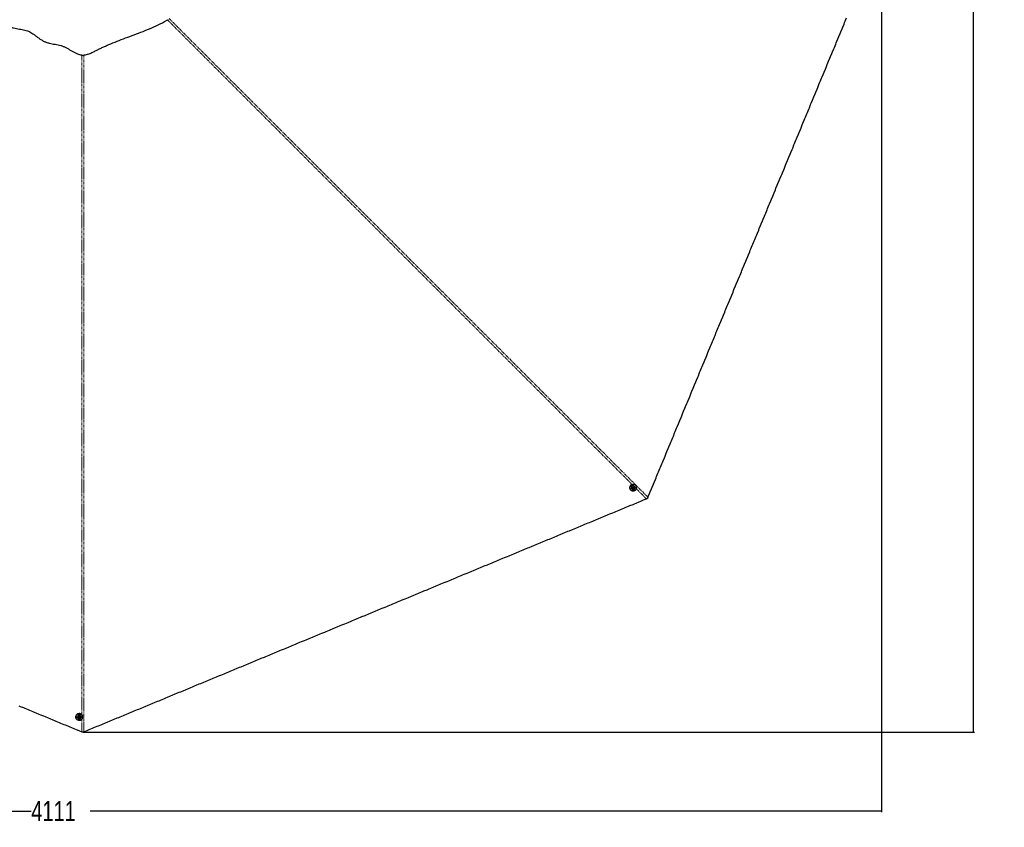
# Paper-space layout 'Surface plate' of a CAD drawing. Header units: millimetres. Extents: x 168 to 9474, y 459 to 8086.
# Tile 35 of 47: x 2336 to 4802, y 3847 to 5870. Entities that reach past the tile are written whole.
import ezdxf

# ---------------------------------------------------------------- set-up
doc = ezdxf.new("R2010")
doc.units = ezdxf.units.MM
doc.linetypes.add('PHANTOM', pattern=[12.7, 6.35, -1.27, 1.27, -1.27, 1.27, -1.27])
doc.layers.add('COMPONENT_GEOMETRY', color=7, linetype='Continuous')
doc.styles.add('SLDTEXTSTYLE0', font='TXT', dxfattribs={"width": 0.75})
doc.dimstyles.new('SLDDIMSTYLE0', dxfattribs={"dimtxt": 50, "dimasz": 3.302, "dimexe": 0, "dimexo": 0.0625, "dimgap": 12.5, "dimtad": 0, "dimtih": 1, "dimtoh": 1, "dimdec": 0, "dimrnd": 1e-09, "dimzin": 12, "dimdsep": 46, "dimtxsty": 'SLDTEXTSTYLE0', "dimsah": 1, "dimcen": 0.09, "dimadec": 0, "dimazin": 3, "dimtfac": 1, "dimtdec": 0, "dimtofl": 0, "dimtmove": 0, "dimatfit": 3, "dimfxl": 1, "dimfrac": 2, "dimtolj": 1, "dimtzin": 12, "dimarcsym": 0})

# ---------------------------------------------------------------- blocks, each defined once
blk = doc.blocks.new('_D_7')
at = {"layer": 'COMPONENT_GEOMETRY', "color": 7}
for p, q in [((383.7, 6084.1), (383.7, 3884.6)), ((4494.6, 6084.1), (4494.6, 3884.6)), ((383.7, 3887.8), (2365.3, 3887.8)), ((4494.6, 3887.8), (2513, 3887.8))]:
    blk.add_line(p, q, dxfattribs=at)
for points in [[(383.7, 3887.8), (387, 3887.3), (387, 3888.3)], [(4494.6, 3887.8), (4491.3, 3888.3), (4491.3, 3887.3)]]:
    blk.add_solid(points, dxfattribs=at)
at = {"layer": 'COMPONENT_GEOMETRY', "color": 7, "insert": (2365.3, 3912.6), "char_height": 50, "attachment_point": 1, "style": 'SLDTEXTSTYLE0'}
blk.add_mtext('4111', dxfattribs=at)
blk = doc.blocks.new('_D_8')
at = {"layer": 'COMPONENT_GEOMETRY', "color": 7}
for p, q in [((2495.7, 8085.5), (4728, 8085.5)), ((4724.8, 8085.5), (4724.8, 6125)), ((4724.8, 4085.2), (4724.8, 6045.7)), ((2495.7, 4085.2), (4728, 4085.2))]:
    blk.add_line(p, q, dxfattribs=at)
for points in [[(4724.8, 8085.5), (4724.3, 8082.2), (4725.3, 8082.2)], [(4724.8, 4085.2), (4725.3, 4088.5), (4724.3, 4088.5)]]:
    blk.add_solid(points, dxfattribs=at)
at = {"layer": 'COMPONENT_GEOMETRY', "color": 7, "insert": (4650.9, 6110.1), "char_height": 50, "attachment_point": 1, "style": 'SLDTEXTSTYLE0'}
blk.add_mtext('4000', dxfattribs=at)

psp = doc.layouts.new('Surface plate')

# ---------------------------------------------------------------- linework, layer by layer
at = {"color": 7, "linetype": 'Continuous', "lineweight": 25}
for p, q in [((3866.37, 4692.05), (3866.76, 4691.65)), ((3869.65, 4694.42), (3869.7, 4694.37)), ((3872.09, 4697.65), (3873.41, 4698.77)), ((3872.34, 4696.01), (3872.09, 4697.65)), ((3872.74, 4696.14), (3872.3, 4696.28)), ((3873.9, 4695.49), (3872.34, 4696.01)), ((3873.52, 4695.88), (3872.74, 4696.14)), ((3873.41, 4698.77), (3874.97, 4698.26)), ((3874.17, 4696.44), (3873.52, 4695.88)), ((3873.52, 4695.88), (3873.9, 4695.49)), ((3875.21, 4696.62), (3873.9, 4695.49)), ((3874.83, 4697.01), (3874.17, 4696.44)), ((3874.62, 4698.37), (3874.71, 4697.83)), ((3874.71, 4697.83), (3874.83, 4697.01)), ((3874.83, 4697.01), (3875.21, 4696.62)), ((3874.97, 4698.26), (3875.21, 4696.62)), ((3876.44, 4701.07), (3876.38, 4701.13)), ((3879.17, 4704), (3878.87, 4704.29)), ((2476.7, 4123.69), (2476.7, 4123.13)), ((2480.7, 4123.04), (2480.7, 4122.97)), ((2483.72, 4122.25), (2484.71, 4123.59)), ((2484.46, 4120.78), (2483.72, 4122.25)), ((2484.09, 4122.06), (2483.89, 4122.47)), ((2484.46, 4121.33), (2484.09, 4122.06)), ((2484.46, 4121.33), (2484.46, 4120.78)), ((2485.33, 4121.27), (2484.46, 4121.33)), ((2486.19, 4120.65), (2484.46, 4120.78)), ((2484.71, 4123.59), (2486.43, 4123.45)), ((2486.19, 4121.2), (2485.33, 4121.27)), ((2487.17, 4121.99), (2486.19, 4120.65)), ((2486.68, 4121.87), (2486.19, 4121.2)), ((2486.19, 4121.2), (2486.19, 4120.65)), ((2486.43, 4123.45), (2487.17, 4121.99)), ((2487.01, 4122.31), (2486.68, 4121.87)), ((2490.2, 4122.93), (2490.2, 4123.01)), ((2494.2, 4123.07), (2494.2, 4123.63))]:
    psp.add_line(p, q, dxfattribs=at)
at = {"color": 8, "linetype": 'PHANTOM', "lineweight": 18}
for p, q in [((3906.05, 4669.79), (3880.72, 4695.12)), ((2491.65, 4086.24), (2491.65, 4117.36))]:
    psp.add_line(p, q, dxfattribs=at)
at = {"color": 8, "linetype": 'PHANTOM', "lineweight": 18, "flags": 128}
for points in [[(3869.86, 4705.98), (3142.2, 5433.68), (3042.18, 5533.72), (2942.16, 5633.76), (2842.15, 5733.8), (2742.15, 5833.86), (2706.74, 5869.32)], [(2491.65, 4129.39), (2491.68, 5166.51), (2491.69, 5307.97), (2491.71, 5449.44), (2491.73, 5590.9), (2491.77, 5732.36), (2491.8, 5781.66)]]:
    psp.add_lwpolyline(points, dxfattribs=at)
at = {"color": 7, "linetype": 'Continuous', "lineweight": 25, "flags": 128}
for points in [[(3909.99, 4673.73), (3910.8, 4675.67), (3914.01, 4683.43), (3915.62, 4687.31), (3918.83, 4695.07), (3920.44, 4698.95), (3923.65, 4706.71), (3925.26, 4710.59), (3928.47, 4718.35), (3930.08, 4722.23), (3931.69, 4726.11), (3934.9, 4733.86), (3936.51, 4737.74), (3939.72, 4745.5), (3941.33, 4749.38), (3944.54, 4757.14), (3946.15, 4761.02), (3947.76, 4764.9), (3950.97, 4772.66), (3952.58, 4776.54), (3955.79, 4784.3), (3957.4, 4788.18), (3960.61, 4795.94), (3962.22, 4799.81), (3965.43, 4807.57), (3967.04, 4811.45), (3968.65, 4815.33), (3971.86, 4823.09), (3973.47, 4826.97), (3976.68, 4834.73), (3978.29, 4838.61), (3981.5, 4846.37), (3983.11, 4850.25), (3986.32, 4858.01), (3987.93, 4861.88), (3989.53, 4865.76), (3992.75, 4873.52), (3994.36, 4877.4), (3997.57, 4885.16), (3999.18, 4889.04), (4002.39, 4896.8), (4004, 4900.68), (4007.21, 4908.44), (4008.82, 4912.32), (4010.42, 4916.2), (4013.64, 4923.95), (4015.24, 4927.83), (4018.46, 4935.59), (4020.07, 4939.47), (4023.28, 4947.23), (4024.89, 4951.11), (4026.49, 4954.99), (4029.71, 4962.75), (4031.31, 4966.63), (4034.53, 4974.39), (4036.13, 4978.27), (4039.35, 4986.03), (4040.95, 4989.9), (4044.17, 4997.66), (4045.78, 5001.54), (4047.38, 5005.42), (4050.6, 5013.18), (4052.2, 5017.06), (4055.42, 5024.82), (4057.02, 5028.7), (4060.24, 5036.46), (4061.84, 5040.34), (4065.06, 5048.1), (4066.67, 5051.97), (4068.27, 5055.85), (4071.49, 5063.61), (4073.09, 5067.49), (4076.31, 5075.25), (4077.91, 5079.13), (4081.13, 5086.89), (4082.73, 5090.77), (4085.95, 5098.53), (4087.55, 5102.41), (4089.16, 5106.29), (4092.38, 5114.04), (4093.98, 5117.92), (4097.2, 5125.68), (4098.8, 5129.56), (4102.02, 5137.32), (4103.62, 5141.2), (4105.23, 5145.08), (4108.44, 5152.84), (4110.05, 5156.72), (4113.26, 5164.48), (4114.87, 5168.36), (4118.09, 5176.12), (4119.69, 5179.99), (4122.91, 5187.75), (4124.51, 5191.63), (4126.12, 5195.51), (4129.33, 5203.27), (4130.94, 5207.15), (4134.15, 5214.91), (4135.76, 5218.79), (4138.98, 5226.55), (4140.58, 5230.43), (4143.8, 5238.19), (4145.4, 5242.06), (4147.01, 5245.94), (4150.22, 5253.7), (4151.83, 5257.58), (4155.04, 5265.34), (4156.65, 5269.22), (4159.86, 5276.98), (4161.47, 5280.86), (4164.69, 5288.62), (4166.29, 5292.5), (4167.9, 5296.38), (4171.11, 5304.13), (4172.72, 5308.01), (4175.93, 5315.77), (4177.54, 5319.65), (4180.75, 5327.41), (4182.36, 5331.29), (4183.97, 5335.17), (4187.18, 5342.93), (4188.79, 5346.81), (4192, 5354.57), (4193.61, 5358.45), (4196.82, 5366.21), (4198.43, 5370.08), (4201.64, 5377.84), (4203.25, 5381.72), (4204.86, 5385.6), (4208.07, 5393.36), (4209.68, 5397.24), (4212.89, 5405), (4214.5, 5408.88), (4217.71, 5416.64), (4219.32, 5420.52), (4222.53, 5428.28), (4224.14, 5432.15), (4225.75, 5436.03), (4228.96, 5443.79), (4230.57, 5447.67), (4233.78, 5455.43), (4235.39, 5459.31), (4238.6, 5467.07), (4240.21, 5470.95), (4243.42, 5478.71), (4245.03, 5482.59), (4246.64, 5486.47), (4249.85, 5494.22), (4251.46, 5498.1), (4254.67, 5505.86), (4256.28, 5509.74), (4259.49, 5517.5), (4261.1, 5521.38), (4262.71, 5525.26), (4265.92, 5533.02), (4267.53, 5536.9), (4270.74, 5544.66), (4272.35, 5548.54), (4275.56, 5556.29), (4277.17, 5560.17), (4280.38, 5567.93), (4281.99, 5571.81), (4283.6, 5575.69), (4286.81, 5583.45), (4288.42, 5587.33), (4291.63, 5595.09), (4293.24, 5598.97), (4296.45, 5606.73), (4298.06, 5610.61), (4301.27, 5618.36), (4302.88, 5622.24), (4304.49, 5626.12), (4307.7, 5633.88), (4309.31, 5637.76), (4312.52, 5645.52), (4314.13, 5649.4), (4317.34, 5657.16), (4318.95, 5661.04), (4322.16, 5668.8), (4323.77, 5672.68), (4325.37, 5676.56), (4328.59, 5684.31), (4330.2, 5688.19), (4333.41, 5695.95), (4335.02, 5699.83), (4338.23, 5707.59), (4339.84, 5711.47), (4341.44, 5715.35), (4344.66, 5723.11), (4346.26, 5726.99), (4349.48, 5734.75), (4351.09, 5738.63), (4354.3, 5746.38), (4355.91, 5750.26), (4359.12, 5758.02), (4360.73, 5761.9), (4362.33, 5765.78), (4365.55, 5773.54), (4367.15, 5777.42), (4370.37, 5785.18), (4371.98, 5789.06), (4375.19, 5796.82), (4376.8, 5800.7), (4380.01, 5808.45), (4381.62, 5812.33), (4383.22, 5816.21), (4386.44, 5823.97), (4388.04, 5827.85), (4391.26, 5835.61), (4392.86, 5839.49), (4396.08, 5847.25), (4397.69, 5851.13), (4400.9, 5858.89), (4402.51, 5862.77), (4404.11, 5866.65), (4407.33, 5874.4)], [(3879.15, 4704.01), (3880.19, 4702.72), (3880.94, 4701.23), (3881.36, 4699.59), (3881.43, 4697.89), (3881.16, 4696.18), (3880.55, 4694.54), (3879.63, 4693.03), (3878.44, 4691.73), (3877.03, 4690.67), (3875.45, 4689.9), (3873.76, 4689.46), (3872.05, 4689.36), (3870.37, 4689.6), (3868.8, 4690.19), (3867.4, 4691.08), (3866.22, 4692.26), (3865.33, 4693.66), (3864.74, 4695.23), (3864.49, 4696.91), (3864.59, 4698.62), (3865.03, 4700.3), (3865.8, 4701.88), (3866.86, 4703.3), (3868.17, 4704.49), (3869.68, 4705.41), (3871.32, 4706.02), (3873.03, 4706.29), (3874.73, 4706.21), (3876.36, 4705.8), (3877.86, 4705.05), (3879.15, 4704.01)], [(3879.06, 4703.82), (3877.8, 4704.84), (3876.34, 4705.56), (3874.74, 4705.97), (3873.07, 4706.04), (3871.4, 4705.78), (3869.8, 4705.19), (3868.33, 4704.29), (3867.05, 4703.12), (3866.01, 4701.74), (3865.27, 4700.2), (3864.83, 4698.55), (3864.74, 4696.88), (3864.98, 4695.24), (3865.55, 4693.7), (3866.43, 4692.33), (3867.57, 4691.19), (3868.94, 4690.31), (3870.48, 4689.74), (3872.12, 4689.5), (3873.79, 4689.6), (3875.44, 4690.03), (3876.98, 4690.78), (3878.37, 4691.82), (3879.53, 4693.09), (3880.43, 4694.57), (3881.02, 4696.17), (3881.29, 4697.84), (3881.21, 4699.5), (3880.8, 4701.1), (3880.08, 4702.56), (3879.06, 4703.82)], [(3875.93, 4694.31), (3876.8, 4695.27), (3877.39, 4696.41), (3877.66, 4697.65), (3877.59, 4698.9), (3877.18, 4700.05), (3876.47, 4701.04), (3875.51, 4701.78), (3874.36, 4702.21), (3873.12, 4702.32), (3871.88, 4702.08), (3870.72, 4701.52), (3869.74, 4700.68), (3869.01, 4699.62), (3868.57, 4698.41), (3868.47, 4697.16), (3868.71, 4695.95), (3869.28, 4694.87), (3870.12, 4694), (3871.19, 4693.41), (3872.39, 4693.14), (3873.64, 4693.2), (3874.85, 4693.6), (3875.93, 4694.31)], [(3875.09, 4695.43), (3875.67, 4696.15), (3875.94, 4697.02), (3875.87, 4697.91), (3875.46, 4698.68), (3874.77, 4699.21), (3873.92, 4699.43), (3873.02, 4699.3), (3872.22, 4698.84), (3871.64, 4698.12), (3871.37, 4697.25), (3871.44, 4696.36), (3871.85, 4695.59), (3872.54, 4695.05), (3873.39, 4694.84), (3874.29, 4694.97), (3875.09, 4695.43)], [(2497.23, 4086.24), (2499.17, 4087.04), (2506.93, 4090.25), (2510.81, 4091.86), (2518.57, 4095.07), (2522.45, 4096.68), (2530.21, 4099.9), (2534.09, 4101.5), (2541.84, 4104.72), (2545.72, 4106.32), (2549.6, 4107.93), (2557.36, 4111.14), (2561.24, 4112.75), (2569, 4115.96), (2572.88, 4117.57), (2580.64, 4120.79), (2584.52, 4122.39), (2588.4, 4124), (2596.16, 4127.21), (2600.03, 4128.82), (2607.79, 4132.03), (2611.67, 4133.64), (2619.43, 4136.85), (2623.31, 4138.46), (2631.07, 4141.67), (2634.95, 4143.28), (2638.83, 4144.89), (2646.59, 4148.1), (2650.47, 4149.71), (2658.23, 4152.92), (2662.1, 4154.53), (2669.86, 4157.74), (2673.74, 4159.35), (2681.5, 4162.56), (2685.38, 4164.17), (2689.26, 4165.78), (2697.02, 4168.99), (2700.9, 4170.6), (2708.66, 4173.81), (2712.54, 4175.42), (2720.3, 4178.63), (2724.17, 4180.24), (2731.93, 4183.45), (2735.81, 4185.06), (2739.69, 4186.67), (2747.45, 4189.88), (2751.33, 4191.49), (2759.09, 4194.7), (2762.97, 4196.31), (2770.73, 4199.52), (2774.61, 4201.13), (2778.49, 4202.74), (2786.24, 4205.95), (2790.12, 4207.56), (2797.88, 4210.77), (2801.76, 4212.38), (2809.52, 4215.59), (2813.4, 4217.2), (2821.16, 4220.41), (2825.04, 4222.02), (2828.92, 4223.63), (2836.68, 4226.84), (2840.56, 4228.45), (2848.31, 4231.66), (2852.19, 4233.27), (2859.95, 4236.48), (2863.83, 4238.09), (2871.59, 4241.3), (2875.47, 4242.91), (2879.35, 4244.52), (2887.11, 4247.73), (2890.99, 4249.34), (2898.75, 4252.55), (2902.63, 4254.16), (2910.38, 4257.37), (2914.26, 4258.98), (2922.02, 4262.19), (2925.9, 4263.8), (2929.78, 4265.41), (2937.54, 4268.62), (2941.42, 4270.23), (2949.18, 4273.44), (2953.06, 4275.05), (2960.82, 4278.26), (2964.7, 4279.87), (2968.58, 4281.48), (2976.33, 4284.69), (2980.21, 4286.3), (2987.97, 4289.51), (2991.85, 4291.12), (2999.61, 4294.33), (3003.49, 4295.94), (3011.25, 4299.15), (3015.13, 4300.76), (3019.01, 4302.37), (3026.77, 4305.58), (3030.65, 4307.19), (3038.4, 4310.4), (3042.28, 4312.01), (3050.04, 4315.22), (3053.92, 4316.83), (3061.68, 4320.04), (3065.56, 4321.65), (3069.44, 4323.25), (3077.2, 4326.47), (3081.08, 4328.08), (3088.84, 4331.29), (3092.72, 4332.9), (3100.47, 4336.11), (3104.35, 4337.72), (3112.11, 4340.93), (3115.99, 4342.54), (3119.87, 4344.14), (3127.63, 4347.36), (3131.51, 4348.97), (3139.27, 4352.18), (3143.15, 4353.79), (3150.91, 4357), (3154.79, 4358.61), (3158.67, 4360.21), (3166.42, 4363.43), (3170.3, 4365.03), (3178.06, 4368.25), (3181.94, 4369.85), (3189.7, 4373.07), (3193.58, 4374.68), (3201.34, 4377.89), (3205.22, 4379.5), (3209.1, 4381.1), (3216.86, 4384.32), (3220.74, 4385.92), (3228.49, 4389.14), (3232.37, 4390.74), (3240.13, 4393.96), (3244.01, 4395.57), (3251.77, 4398.78), (3255.65, 4400.39), (3259.53, 4401.99), (3267.29, 4405.21), (3271.17, 4406.81), (3278.93, 4410.03), (3282.81, 4411.63), (3290.56, 4414.85), (3294.44, 4416.45), (3302.2, 4419.67), (3306.08, 4421.28), (3309.96, 4422.88), (3317.72, 4426.1), (3321.6, 4427.7), (3329.36, 4430.92), (3333.24, 4432.52), (3341, 4435.74), (3344.88, 4437.34), (3348.76, 4438.95), (3356.51, 4442.17), (3360.39, 4443.77), (3368.15, 4446.99), (3372.03, 4448.59), (3379.79, 4451.81), (3383.67, 4453.41), (3391.43, 4456.63), (3395.31, 4458.23), (3399.19, 4459.84), (3406.95, 4463.05), (3410.83, 4464.66), (3418.58, 4467.88), (3422.46, 4469.48), (3430.22, 4472.7), (3434.1, 4474.3), (3441.86, 4477.52), (3445.74, 4479.12), (3449.62, 4480.73), (3457.38, 4483.94), (3461.26, 4485.55), (3469.02, 4488.76), (3472.9, 4490.37), (3480.65, 4493.59), (3484.53, 4495.19), (3492.29, 4498.41), (3496.17, 4500.01), (3500.05, 4501.62), (3507.81, 4504.83), (3511.69, 4506.44), (3519.45, 4509.65), (3523.33, 4511.26), (3531.09, 4514.48), (3534.97, 4516.08), (3538.85, 4517.69), (3546.6, 4520.9), (3550.48, 4522.51), (3558.24, 4525.72), (3562.12, 4527.33), (3569.88, 4530.54), (3573.76, 4532.15), (3581.52, 4535.36), (3585.4, 4536.97), (3589.28, 4538.58), (3597.04, 4541.79), (3600.92, 4543.4), (3608.67, 4546.61), (3612.55, 4548.22), (3620.31, 4551.43), (3624.19, 4553.04), (3631.95, 4556.25), (3635.83, 4557.86), (3639.71, 4559.47), (3647.47, 4562.68), (3651.35, 4564.29), (3659.11, 4567.5), (3662.99, 4569.11), (3670.74, 4572.32), (3674.62, 4573.93), (3682.38, 4577.14), (3686.26, 4578.75), (3690.14, 4580.36), (3697.9, 4583.57), (3701.78, 4585.18), (3709.54, 4588.39), (3713.42, 4590), (3721.18, 4593.21), (3725.06, 4594.82), (3728.94, 4596.43), (3736.69, 4599.64), (3740.57, 4601.25), (3748.33, 4604.46), (3752.21, 4606.07), (3759.97, 4609.28), (3763.85, 4610.89), (3771.61, 4614.1), (3775.49, 4615.71), (3779.37, 4617.32), (3787.13, 4620.53), (3791.01, 4622.14), (3798.76, 4625.35), (3802.64, 4626.96), (3810.4, 4630.17), (3814.28, 4631.78), (3822.04, 4634.99), (3825.92, 4636.6), (3829.8, 4638.2), (3837.56, 4641.42), (3841.44, 4643.03), (3849.2, 4646.24), (3853.08, 4647.85), (3860.83, 4651.06), (3864.71, 4652.67), (3872.47, 4655.88), (3876.35, 4657.49), (3880.23, 4659.09), (3887.99, 4662.31), (3891.87, 4663.91), (3898.96, 4666.85), (3906.05, 4669.79)], [(2334.11, 4151.49), (2337.99, 4149.89), (2345.75, 4146.67), (2349.63, 4145.06), (2357.39, 4141.85), (2361.27, 4140.24), (2369.02, 4137.03), (2372.9, 4135.42), (2376.78, 4133.82), (2384.54, 4130.6), (2388.42, 4129), (2396.18, 4125.78), (2400.06, 4124.18), (2407.82, 4120.96), (2411.7, 4119.35), (2419.46, 4116.14), (2423.34, 4114.53), (2427.21, 4112.93), (2434.97, 4109.71), (2438.85, 4108.11), (2446.61, 4104.89), (2450.49, 4103.29), (2458.25, 4100.07), (2462.13, 4098.46), (2466.01, 4096.86), (2473.77, 4093.64), (2477.65, 4092.04), (2484.65, 4089.14), (2491.65, 4086.24)], [(2494.2, 4123.66), (2494.02, 4125.31), (2493.49, 4126.89), (2492.63, 4128.34), (2491.48, 4129.6), (2490.08, 4130.61), (2488.49, 4131.34), (2486.77, 4131.76), (2485, 4131.84), (2483.25, 4131.59), (2481.59, 4131.02), (2480.09, 4130.14), (2478.81, 4129), (2477.8, 4127.64), (2477.1, 4126.11), (2476.75, 4124.49), (2476.7, 4123.69)], [(2494.2, 4123.1), (2494.02, 4121.45), (2493.49, 4119.87), (2492.63, 4118.42), (2491.48, 4117.16), (2490.08, 4116.14), (2488.49, 4115.41), (2486.78, 4115), (2485.01, 4114.91), (2483.26, 4115.16), (2481.6, 4115.74), (2480.1, 4116.62), (2478.81, 4117.76), (2477.8, 4119.12), (2477.1, 4120.64), (2476.75, 4122.27), (2476.74, 4123.93), (2477.1, 4125.55), (2477.8, 4127.07), (2478.81, 4128.44), (2480.09, 4129.58), (2481.59, 4130.45), (2483.25, 4131.03), (2485, 4131.28), (2486.77, 4131.2), (2488.49, 4130.78), (2490.08, 4130.05), (2491.48, 4129.04), (2492.63, 4127.78), (2493.49, 4126.33), (2494.02, 4124.75), (2494.2, 4123.1)], [(2494, 4123.03), (2493.82, 4124.64), (2493.31, 4126.19), (2492.47, 4127.6), (2491.34, 4128.83), (2489.97, 4129.82), (2488.42, 4130.54), (2486.74, 4130.94), (2485.01, 4131.02), (2483.3, 4130.78), (2481.68, 4130.22), (2480.21, 4129.36), (2478.96, 4128.24), (2477.97, 4126.91), (2477.29, 4125.42), (2476.94, 4123.84), (2476.94, 4122.22), (2477.29, 4120.63), (2477.98, 4119.14), (2478.96, 4117.81), (2480.22, 4116.7), (2481.69, 4115.84), (2483.31, 4115.28), (2485.02, 4115.03), (2486.75, 4115.11), (2488.42, 4115.52), (2489.98, 4116.23), (2491.34, 4117.22), (2492.47, 4118.45), (2493.31, 4119.87), (2493.83, 4121.42), (2494, 4123.03)], [(2485.06, 4118.52), (2486.36, 4118.58), (2487.58, 4118.97), (2488.65, 4119.66), (2489.48, 4120.59), (2490.01, 4121.69), (2490.2, 4122.89), (2490.04, 4124.09), (2489.54, 4125.21), (2488.74, 4126.16), (2487.69, 4126.87), (2486.48, 4127.29), (2485.19, 4127.39), (2483.92, 4127.16), (2482.76, 4126.62), (2481.8, 4125.8), (2481.12, 4124.78), (2480.75, 4123.61), (2480.74, 4122.4), (2481.07, 4121.23), (2481.73, 4120.19), (2482.66, 4119.35), (2483.8, 4118.78), (2485.06, 4118.52)], [(2485.25, 4119.9), (2486.17, 4120), (2486.98, 4120.42), (2487.56, 4121.1), (2487.81, 4121.94), (2487.71, 4122.8), (2487.26, 4123.56), (2486.53, 4124.1), (2485.64, 4124.34), (2484.72, 4124.24), (2483.91, 4123.81), (2483.33, 4123.13), (2483.08, 4122.3), (2483.19, 4121.44), (2483.64, 4120.68), (2484.36, 4120.14), (2485.25, 4119.9)]]:
    psp.add_lwpolyline(points, dxfattribs=at)
at = {"color": 7, "linetype": 'Continuous', "lineweight": 25}
for centre, radius, start, end in [((3872.62, 4697.85), 8.52, 127.74833, 222.87063), ((3873.15, 4697.41), 1.34, 229.43324, 251.90026), ((3873.18, 4697.57), 1.5, 252.75187, 311.36886), ((3873.18, 4697.62), 1.54, 310.0758, 7.74918), ((3873.37, 4697.63), 1.35, 8.39115, 36.08981), ((2485.28, 4122.67), 1.33, 184.46686, 206.91414), ((2485.42, 4122.76), 1.5, 207.76911, 266.37252), ((2485.46, 4122.8), 1.54, 265.07337, 322.74066), ((2485.6, 4122.67), 1.35, 323.38717, 351.00918)]:
    psp.add_arc(centre, radius, start, end, dxfattribs=at)
for points, knots in [([(2278.78, 5872.49), (2279.94, 5871.2), (2282.28, 5868.61), (2286.34, 5865), (2290.78, 5861.66), (2295.58, 5858.68), (2300.61, 5856.1), (2306.57, 5853.58), (2313.43, 5851.31), (2321.05, 5849.41), (2328.46, 5847.92), (2335.64, 5846.65), (2342.57, 5845.39), (2349.22, 5843.96), (2355.54, 5842.17), (2361.51, 5839.79), (2367.06, 5836.55), (2372.42, 5832.72), (2377.83, 5828.55), (2383.42, 5824.26), (2389.38, 5820.1), (2395.86, 5816.33), (2402.9, 5813.38), (2410.28, 5811.27), (2417.74, 5809.68), (2425.2, 5808.32), (2432.61, 5806.88), (2439.89, 5805.07), (2446.93, 5802.6), (2453.57, 5799.33), (2459.96, 5795.69), (2466.25, 5791.9), (2472.59, 5788.21), (2478.43, 5785.26), (2483.8, 5783.17), (2488.6, 5781.9), (2493.57, 5781.33), (2498.56, 5781.6), (2503.45, 5782.5), (2509.69, 5784.33), (2517.11, 5787.38), (2525.62, 5791.6), (2534.04, 5795.9), (2542.53, 5799.99), (2551.1, 5803.93), (2563.68, 5809.43), (2580.42, 5816.23), (2601.67, 5824.27), (2623.35, 5832.26), (2645.32, 5840.61), (2667.1, 5849.62), (2688.56, 5859.46), (2702.38, 5866.93), (2709.3, 5870.66)], [0, 0, 0, 0, 0.0118855, 0.0239192, 0.0360375, 0.0481275, 0.0601122, 0.0718989, 0.0891154, 0.1057573, 0.1218487, 0.1374248, 0.1524902, 0.167018, 0.1809712, 0.1943137, 0.207633, 0.2215579, 0.236039, 0.2510345, 0.2665383, 0.2825583, 0.2990117, 0.3153776, 0.3315903, 0.3476629, 0.3636056, 0.3794132, 0.3951036, 0.410771, 0.4264571, 0.442177, 0.4579311, 0.4737336, 0.4843037, 0.4948973, 0.5054982, 0.5160479, 0.5265258, 0.536934, 0.5571615, 0.5772353, 0.5971603, 0.617066, 0.6369962, 0.6569527, 0.704114, 0.7514701, 0.8008876, 0.8505065, 0.9002778, 0.9501346, 1, 1, 1, 1]), ([(3908.78, 4671), (3908.15, 4670.71), (3907.25, 4670.29), (3906.32, 4669.9), (3906.05, 4669.79)], [0, 0, 0, 0, 0.7007231, 1, 1, 1, 1]), ([(3909.99, 4673.73), (3909.72, 4673.09), (3909.33, 4672.17), (3908.91, 4671.27), (3908.78, 4671)], [0, 0, 0, 0, 0.7007216, 1, 1, 1, 1]), ([(2494.44, 4085.16), (2493.79, 4085.4), (2492.85, 4085.74), (2491.93, 4086.12), (2491.65, 4086.24)], [0, 0, 0, 0, 0.7007231, 1, 1, 1, 1]), ([(2497.23, 4086.24), (2496.58, 4085.97), (2495.65, 4085.6), (2494.72, 4085.26), (2494.44, 4085.16)], [0, 0, 0, 0, 0.7007216, 1, 1, 1, 1])]:
    psp.add_open_spline(points, degree=3, knots=knots, dxfattribs=at)
at = {"color": 8, "linetype": 'PHANTOM', "lineweight": 18}
for points, knots in [([(2710.35, 5873.16), (2728.27, 5855.26), (2782.59, 5801.01), (2873.27, 5710.36), (2982.41, 5601.25), (3091.54, 5492.14), (3200.67, 5383.02), (3473.49, 5110.22), (3709.93, 4873.79), (3909.99, 4673.73)], [0, 0, 0, 0, 0.0448036, 0.1357746, 0.2267456, 0.3177167, 0.4086878, 0.4996589, 1, 1, 1, 1]), ([(2497.07, 5781.63), (2497.09, 5756.64), (2497.14, 5680.2), (2497.16, 5552.32), (2497.18, 5397.99), (2497.19, 5243.67), (2497.2, 5089.35), (2497.22, 4703.54), (2497.23, 4369.17), (2497.23, 4086.24)], [0, 0, 0, 0, 0.04423782, 0.1352627, 0.22628766, 0.31731264, 0.40833762, 0.49936261, 1, 1, 1, 1])]:
    psp.add_open_spline(points, degree=3, knots=knots, dxfattribs=at)

# ---------------------------------------------------------------- dimensions: what is measured, and where the dimension line sits
at = {"layer": 'COMPONENT_GEOMETRY', "color": 7}
for base, p1, p2, angle, picture, middle in [((4724.83, 4085.16), (2494.44, 8085.53), (2494.44, 4085.16), 270, '_D_8', (4724.83, 6085.34)), ((4494.62, 3887.8), (383.68, 6085.34), (4494.62, 6085.34), 0, '_D_7', (2439.15, 3887.8))]:
    dim = psp.add_linear_dim(base=base, p1=p1, p2=p2, angle=angle, dimstyle='SLDDIMSTYLE0', dxfattribs=at)
    dim.commit()
    dim.dimension.update_dxf_attribs({"geometry": picture, "text_midpoint": middle, "dimtype": 160})

doc.saveas('drawing.dxf')
